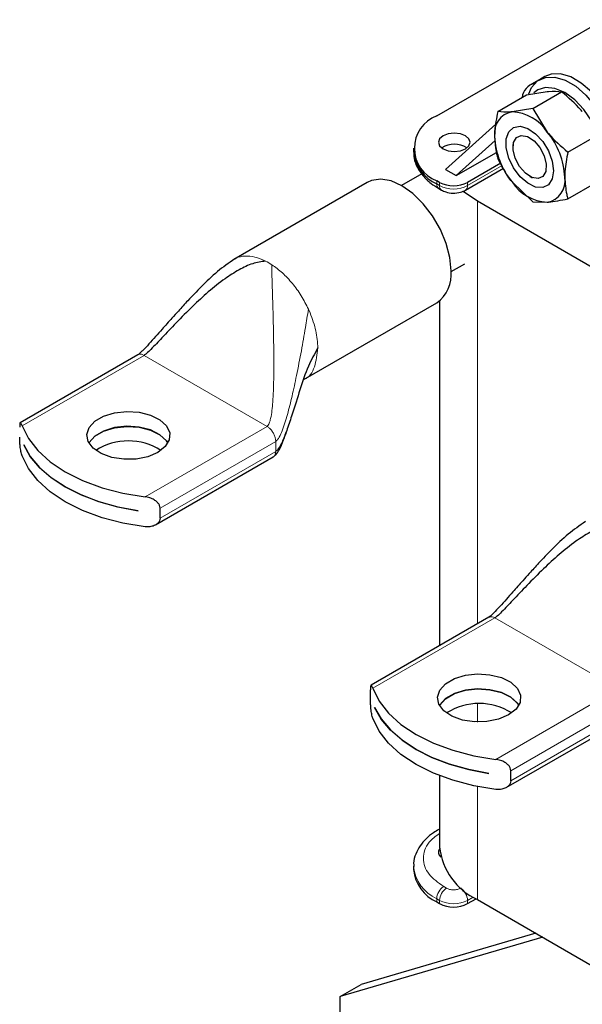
# Model space of a CAD drawing. Header units: millimetres. Extents: x 5 to 418, y 2 to 292.
# Tile 10 of 18: x 209 to 231, y 91 to 130. Entities that reach past the tile are written whole.
import ezdxf

# ---------------------------------------------------------------- set-up
doc = ezdxf.new("R2010")
doc.units = ezdxf.units.MM

msp = doc.modelspace()

# ---------------------------------------------------------------- linework, layer by layer
at = {"color": 7, "linetype": 'Continuous', "lineweight": 25}
for p, q in [((225.5209, 126.4746), (232.2384, 130.3526)), ((229.8125, 128.0237), (229.2748, 127.7133)), ((229.8855, 128.061), (229.6592, 127.9304)), ((229.1423, 127.321), (229.9757, 127.4571)), ((229.3949, 126.7769), (230.5565, 127.4474)), ((227.9807, 126.6504), (229.1423, 127.321)), ((229.3949, 126.7769), (228.5615, 126.6407)), ((229.3949, 126.7769), (229.9757, 125.8243)), ((227.9027, 126.1364), (225.8745, 124.3111)), ((227.8718, 125.4819), (226.2988, 124.0662)), ((230.8091, 125.0176), (231.9707, 125.6882)), ((224.5837, 125.1684), (224.5837, 125.0377)), ((226.2988, 124.0662), (227.9262, 125.0057)), ((228.5936, 125.3286), (228.5936, 125.2079)), ((225.8745, 124.3111), (226.2988, 124.0662)), ((226.6826, 123.483), (228.2171, 124.3688)), ((228.099, 124.5666), (226.7654, 123.7968)), ((224.9182, 124.1392), (224.1008, 123.6673)), ((225.6341, 123.7968), (225.5209, 123.8621)), ((229.2685, 124.0388), (229.373, 123.9784)), ((222.721, 123.7945), (217.3433, 120.69)), ((225.6038, 123.5483), (225.7169, 123.483)), ((226.5845, 123.4417), (227.1614, 123.0456)), ((229.3949, 123.0054), (228.5615, 123.8121)), ((230.8091, 123.1319), (231.9707, 123.8024)), ((227.1614, 123.0456), (236.7781, 117.4941)), ((229.3949, 123.0054), (229.9757, 122.9957)), ((226.1007, 120.2031), (226.6479, 120.5191)), ((220.143, 115.8401), (225.5207, 118.9446)), ((225.6384, 119.025), (225.6384, 105.1243)), ((213.4758, 116.8495), (208.7302, 114.1099)), ((208.8703, 113.2168), (208.8703, 113.22)), ((208.8703, 113.2168), (208.8715, 113.2174)), ((214.183, 109.9899), (218.9279, 112.7291)), ((213.4807, 110.5585), (213.4807, 110.5553)), ((214.3656, 110.2622), (214.3656, 110.665)), ((227.618, 106.2671), (222.8723, 103.5275)), ((222.8509, 102.9454), (222.8509, 103.3482)), ((223.0125, 102.6343), (223.0125, 102.6376)), ((223.0125, 102.6343), (223.0136, 102.635)), ((228.3251, 99.4075), (233.07, 102.1466)), ((228.5078, 99.6798), (228.5078, 100.0826)), ((225.6384, 99.8841), (225.6384, 97.014)), ((227.6228, 99.9761), (227.6228, 99.9728)), ((225.6384, 97.7395), (225.6038, 97.7195)), ((224.5837, 96.2302), (224.5837, 96.0995)), ((226.7654, 94.7279), (227.1054, 94.9242)), ((227.1614, 94.8913), (234.7803, 90.493)), ((225.5209, 94.7933), (225.6341, 94.7279)), ((229.7956, 93.3706), (221.6318, 90.9789)), ((229.5184, 93.5306), (222.4804, 91.4687)), ((221.6318, 90.9789), (222.4804, 91.4687)), ((221.6318, 90.3256), (221.6318, 90.9789))]:
    msp.add_line(p, q, dxfattribs=at)
at = {"color": 7, "linetype": 'Continuous', "lineweight": 18}
for p, q in [((226.7654, 123.6661), (228.157, 124.4695)), ((225.5209, 123.7315), (225.5209, 123.8621)), ((225.6341, 123.6661), (225.5209, 123.7315)), ((225.6341, 123.7968), (225.6341, 123.6661)), ((226.7654, 123.6661), (226.7654, 123.7968)), ((227.1614, 123.0456), (227.1614, 106.0035)), ((220.3486, 118.6864), (220.4132, 118.5399)), ((213.7217, 116.8246), (208.8046, 113.9861)), ((218.6809, 113.9618), (213.7217, 116.8246)), ((213.7638, 111.1232), (218.6809, 113.9618)), ((219.0297, 113.3576), (219.0071, 113.5132)), ((219.0297, 113.3576), (214.3656, 110.665)), ((219.0297, 112.9547), (219.0297, 113.3576)), ((219.0297, 112.9547), (214.3656, 110.2622)), ((227.8638, 106.2422), (222.9467, 103.4036)), ((232.823, 103.3793), (227.8638, 106.2422)), ((227.9059, 100.5407), (232.823, 103.3793)), ((227.1614, 102.7751), (227.1614, 102.0457)), ((233.1718, 102.7751), (228.5078, 100.0826)), ((233.1718, 102.3723), (228.5078, 99.6798)), ((227.1614, 99.4493), (227.1614, 94.8913)), ((225.6384, 97.7336), (225.6068, 97.7212)), ((225.9169, 95.3485), (225.8038, 95.4138)), ((226.4826, 95.3485), (226.5003, 95.3587)), ((225.5209, 94.9239), (225.6341, 94.8586)), ((225.5209, 94.7933), (225.5209, 94.9239)), ((225.6341, 94.8586), (225.6341, 94.7279)), ((226.9957, 94.9915), (226.7654, 94.8586)), ((226.7654, 94.8586), (226.7654, 94.7279))]:
    msp.add_line(p, q, dxfattribs=at)
at = {"color": 7, "linetype": 'Continuous', "lineweight": 25, "flags": 128}
for points in [[(229.2287, 127.3692), (229.3438, 127.6175), (229.5859, 127.8828), (229.9049, 128.025), (230.2822, 128.0358), (230.696, 127.9147), (231.1222, 127.6687), (231.5359, 127.3121), (231.9133, 126.8655), (232.2323, 126.3551), (232.4744, 125.8103), (232.6255, 125.2629), (232.6769, 124.7447)], [(232.9031, 124.8754), (232.8518, 125.3936), (232.7006, 125.9409), (232.4586, 126.4857), (232.1396, 126.9962), (231.7622, 127.4427), (231.3484, 127.7993), (230.9223, 128.0454), (230.5085, 128.1665), (230.1312, 128.1556), (229.8855, 128.061)], [(232.2243, 124.7447), (232.1718, 125.2358), (232.0178, 125.754), (231.7728, 126.2641), (231.4536, 126.7313), (231.0818, 127.1237), (230.6828, 127.4147), (230.2838, 127.5844), (229.9121, 127.6212), (229.5928, 127.5226), (229.4343, 127.3994)], [(230.2292, 124.2637), (230.1772, 123.9335), (230.0267, 123.6992), (229.794, 123.5862), (229.5044, 123.6067), (229.1893, 123.7585), (228.8827, 124.0251), (228.618, 124.3777), (228.4237, 124.778), (228.3211, 125.1826), (228.3211, 125.5478), (228.4237, 125.8339), (228.618, 126.01), (228.8827, 126.0569), (229.1893, 125.9696), (229.5044, 125.7575), (229.794, 125.4436), (230.0267, 125.0619), (230.1772, 124.6539), (230.2292, 124.2637)], [(226.6806, 125.152), (226.8193, 125.2719), (226.868, 125.4133), (226.8193, 125.5547), (226.6806, 125.6745), (226.473, 125.7546), (226.228, 125.7827), (225.9831, 125.7546), (225.7755, 125.6745), (225.6368, 125.5547), (225.588, 125.4133), (225.6368, 125.2719), (225.7755, 125.152), (225.9831, 125.0719), (226.228, 125.0438), (226.473, 125.0719), (226.6806, 125.152)], [(229.8532, 124.8705), (229.9378, 124.5336), (229.9206, 124.2401), (229.8041, 124.0345), (229.6061, 123.9483), (229.3567, 123.9945), (229.0939, 124.1662), (228.8577, 124.437), (228.684, 124.766), (228.5994, 125.1028), (228.6166, 125.3964), (228.7331, 125.6019), (228.9311, 125.6881), (229.1805, 125.6419), (229.4433, 125.4703), (229.6795, 125.1994), (229.8532, 124.8705)], [(226.1008, 120.2266), (226.0511, 120.764), (225.9047, 121.3318), (225.6688, 121.9014), (225.3553, 122.4444), (224.9799, 122.9335), (224.5614, 123.3442), (224.1209, 123.6559), (223.6803, 123.8529), (223.2618, 123.9254), (222.8864, 123.8697), (222.721, 123.7945)], [(214.2779, 112.9113), (213.875, 112.7397), (213.4023, 112.6442), (212.9019, 112.6334), (212.4182, 112.7082), (211.9942, 112.862), (211.6675, 113.0811), (211.4672, 113.3461), (211.4112, 113.6334), (211.5043, 113.9174), (211.7383, 114.173), (212.0924, 114.3774), (212.5351, 114.5125), (213.0272, 114.5663), (213.5248, 114.5339), (213.9838, 114.4183), (214.3634, 114.2297), (214.6298, 113.9849), (214.7594, 113.7057), (214.7407, 113.4168), (214.5753, 113.1439), (214.2779, 112.9113)], [(208.8046, 113.9861), (209.059, 113.4715), (209.4395, 112.9835), (209.9381, 112.5324), (210.5444, 112.1276), (211.2456, 111.7776), (212.0271, 111.4897), (212.8724, 111.2701), (213.7638, 111.1232)], [(214.6869, 113.2958), (214.6298, 113.3823), (214.3634, 113.6271), (213.9838, 113.8157), (213.5248, 113.9313), (213.0272, 113.9637), (212.5351, 113.9099), (212.0924, 113.7748), (211.7383, 113.5704), (211.5043, 113.3148), (211.4931, 113.2958)], [(211.4941, 113.2942), (211.5043, 113.3116), (211.7383, 113.5671), (212.0924, 113.7716), (212.5351, 113.9067), (213.0272, 113.9604), (213.5248, 113.928), (213.9838, 113.8124), (214.3634, 113.6239), (214.6298, 113.3791), (214.6859, 113.2942)], [(208.8703, 113.22), (209.1373, 112.7514), (209.51, 112.3076), (209.9819, 111.8963), (210.5444, 111.525), (211.1876, 111.2002), (211.9, 110.9278), (212.669, 110.7127), (213.4807, 110.5585)], [(213.4807, 110.5553), (212.669, 110.7094), (211.9, 110.9246), (211.1876, 111.197), (210.5444, 111.5217), (209.9819, 111.893), (209.51, 112.3043), (209.1373, 112.7482), (208.8703, 113.2168)], [(213.7638, 109.9147), (212.8724, 110.0616), (212.0271, 110.2812), (211.2456, 110.5691), (210.5444, 110.9191), (209.9381, 111.3239), (209.4395, 111.775), (209.059, 112.263), (208.8046, 112.7776)], [(228.4201, 102.3289), (228.0171, 102.1572), (227.5445, 102.0617), (227.044, 102.0509), (226.5603, 102.1257), (226.1363, 102.2795), (225.8096, 102.4987), (225.6094, 102.7636), (225.5533, 103.0509), (225.6464, 103.335), (225.8804, 103.5906), (226.2345, 103.795), (226.6773, 103.9301), (227.1693, 103.9838), (227.6669, 103.9514), (228.1259, 103.8358), (228.5055, 103.6473), (228.772, 103.4025), (228.9016, 103.1232), (228.8828, 102.8343), (228.7174, 102.5615), (228.4201, 102.3289)], [(222.9467, 103.4036), (223.2011, 102.889), (223.5816, 102.401), (224.0803, 101.9499), (224.6865, 101.5451), (225.3878, 101.1951), (226.1692, 100.9073), (227.0145, 100.6876), (227.9059, 100.5407)], [(225.6362, 102.7117), (225.6464, 102.7291), (225.8804, 102.9847), (226.2345, 103.1891), (226.6773, 103.3242), (227.1693, 103.3779), (227.6669, 103.3456), (228.1259, 103.23), (228.5055, 103.0414), (228.772, 102.7966), (228.8281, 102.7117)], [(228.829, 102.7133), (228.772, 102.7999), (228.5055, 103.0447), (228.1259, 103.2332), (227.6669, 103.3488), (227.1693, 103.3812), (226.6773, 103.3275), (226.2345, 103.1924), (225.8804, 102.9879), (225.6464, 102.7324), (225.6384, 102.7188)], [(223.0125, 102.6376), (223.2794, 102.169), (223.6522, 101.7251), (224.124, 101.3138), (224.6865, 100.9425), (225.3298, 100.6178), (226.0422, 100.3454), (226.8111, 100.1302), (227.6228, 99.9761)], [(227.6228, 99.9728), (226.8111, 100.1269), (226.0422, 100.3421), (225.3298, 100.6145), (224.6865, 100.9392), (224.124, 101.3106), (223.6522, 101.7218), (223.2794, 102.1657), (223.0125, 102.6343)], [(227.9059, 99.3323), (227.0145, 99.4791), (226.1692, 99.6988), (225.3878, 99.9866), (224.6865, 100.3366), (224.0803, 100.7414), (223.5816, 101.1926), (223.2011, 101.6805), (222.9467, 102.1951)]]:
    msp.add_lwpolyline(points, dxfattribs=at)
at = {"color": 7, "linetype": 'Continuous', "lineweight": 25}
for centre, radius, start, end in [((229.5967, 127.1583), 0.6354, 101.56886, 174.59947), ((228.7225, 125.776), 0.8795, 100.54678, 189.25188), ((228.4523, 124.8185), 1.8255, 33.43491, 86.57046), ((226.0167, 125.1684), 1.3972, 110.78342, 249.21658), ((227.6163, 123.8605), 3.0698, 2.63929, 39.77207), ((230.9209, 125.776), 3.0698, 182.63929, 219.77207), ((226.1851, 125.1974), 1.6094, 185.6948, 245.62534), ((226.228, 124.4299), 0.9069, 56.33248, 123.66752), ((229.8147, 123.8604), 0.8795, 280.54678, 9.25188), ((226.1998, 124.8886), 1.2296, 242.60967, 297.39033), ((230.0849, 124.818), 1.8255, 213.43491, 266.57046), ((224.7329, 120.0732), 1.3764, 304.91595, 6.39623), ((213.09, 110.927), 2.4484, 57.53944, 122.46056), ((227.2321, 100.3446), 2.4484, 57.53944, 122.46056), ((225.8385, 96.7999), 0.2474, 143.497, 232.23469), ((228.2377, 97.2713), 2.612, 185.65338, 245.66676), ((226.1851, 96.2592), 1.6094, 185.6948, 245.62534), ((226.1998, 95.8197), 1.2296, 242.60967, 297.39033)]:
    msp.add_arc(centre, radius, start, end, dxfattribs=at)
at = {"color": 7, "linetype": 'Continuous', "lineweight": 18}
for centre, radius, start, end in [((225.7169, 123.7098), 0.1972, 173.70115, 234.98667), ((225.8243, 123.6419), 0.1918, 172.74121, 235.97315), ((226.1998, 124.7579), 1.2296, 242.60967, 297.39033), ((226.5652, 123.6464), 0.2012, 305.70095, 5.62013), ((217.4298, 118.2676), 2.6382, 56.88363, 63.12174), ((226.1869, 96.3919), 1.612, 185.99486, 245.59914), ((226.135, 94.896), 0.6147, 122.60548, 177.39452), ((226.2482, 94.8306), 0.6147, 122.60548, 177.39452), ((226.1514, 94.8306), 0.6147, 2.60548, 57.39452), ((226.1998, 95.9504), 1.2296, 242.60967, 297.39033)]:
    msp.add_arc(centre, radius, start, end, dxfattribs=at)
at = {"color": 7, "linetype": 'Continuous', "lineweight": 25}
msp.add_ellipse((231.2278, 126.9933), major_axis=(1.4228, -1.0238), ratio=0.1110742, start_param=3.0188478, end_param=3.0915605, dxfattribs=at)
for points, knots in [([(229.9757, 127.4571), (229.9923, 127.4586), (230.2293, 127.4789), (230.3989, 127.4626), (230.5565, 127.4474)], [0, 0, 0, 0, 0.0702006, 1, 1, 1, 1]), ([(231.3899, 126.6407), (231.373, 126.6615), (231.1325, 126.9575), (230.834, 127.2114), (230.5565, 127.4474)], [0, 0, 0, 0, 0.0702006, 1, 1, 1, 1]), ([(227.9807, 126.6504), (227.9297, 126.3861), (227.8623, 126.0362), (227.8559, 125.7135), (227.8544, 125.6346)], [0, 0, 0, 0, 0.7556342, 1, 1, 1, 1]), ([(228.5615, 126.6407), (228.5449, 126.6393), (228.3079, 126.619), (228.1383, 126.6353), (227.9807, 126.6504)], [0, 0, 0, 0, 0.0702006, 1, 1, 1, 1]), ([(229.9757, 125.8243), (229.9926, 125.8035), (230.2332, 125.5075), (230.5316, 125.2536), (230.8091, 125.0176)], [0, 0, 0, 0, 0.0702006, 1, 1, 1, 1]), ([(227.8544, 125.6346), (227.8697, 125.3967), (227.8895, 125.0888), (227.9638, 124.8246), (227.9807, 124.7647)], [0, 0, 0, 0, 0.7730974, 1, 1, 1, 1]), ([(224.5966, 125.044), (224.5964, 124.9531), (224.5962, 124.7309), (224.7288, 124.39), (224.9619, 124.0478), (225.258, 123.7638), (225.4999, 123.6169), (225.608, 123.5513)], [0, 0, 0, 0, 0.1530094, 0.3739744, 0.5982699, 0.820568, 1, 1, 1, 1]), ([(230.8091, 125.0176), (230.7582, 124.7532), (230.6907, 124.4034), (230.6844, 124.0807), (230.6828, 124.0018)], [0, 0, 0, 0, 0.7556342, 1, 1, 1, 1]), ([(228.5615, 123.8121), (228.5449, 123.8331), (228.3079, 124.1311), (228.1383, 124.4594), (227.9807, 124.7647)], [0, 0, 0, 0, 0.0702006, 1, 1, 1, 1]), ([(230.6828, 124.0018), (230.6981, 123.7638), (230.7179, 123.456), (230.7923, 123.1918), (230.8091, 123.1319)], [0, 0, 0, 0, 0.7730974, 1, 1, 1, 1]), ([(225.7169, 123.483), (225.772, 123.4561), (225.9122, 123.3875), (226.1806, 123.3494), (226.4634, 123.3787), (226.6178, 123.4522), (226.6826, 123.483)], [0, 0, 0, 0, 0.1878046, 0.477884, 0.7807662, 1, 1, 1, 1]), ([(229.9757, 122.9957), (229.9926, 122.9973), (230.2332, 123.0197), (230.5316, 123.0778), (230.8091, 123.1319)], [0, 0, 0, 0, 0.0702006, 1, 1, 1, 1]), ([(217.3769, 120.7092), (217.1396, 120.5449), (216.6488, 120.2051), (216.0497, 119.6138), (215.5321, 119.0793), (215.1446, 118.6561), (214.7991, 118.2718), (214.4071, 117.8288), (214.0208, 117.3903), (213.7193, 117.0643), (213.5785, 116.9288), (213.5126, 116.8735), (213.4864, 116.8566), (213.4739, 116.8485)], [0, 0, 0, 0, 0.153437, 0.3173855, 0.4589701, 0.5630323, 0.634138, 0.7440889, 0.8876238, 0.9530785, 0.9790539, 0.9900163, 1, 1, 1, 1]), ([(218.6225, 120.6208), (218.4463, 120.5947), (218.0614, 120.5377), (217.5212, 120.2657), (216.6801, 119.7227), (215.8565, 118.9841), (215.0398, 118.1635), (214.4895, 117.5806), (214.0989, 117.1634), (213.8642, 116.9348), (213.768, 116.8545), (213.7362, 116.834), (213.7217, 116.8246)], [0, 0, 0, 0, 0.0781873, 0.1708317, 0.2772004, 0.5569125, 0.7122597, 0.8466211, 0.9455832, 0.9812747, 0.9914567, 1, 1, 1, 1]), ([(220.7267, 117.1242), (220.5944, 116.882), (220.2985, 116.3405), (220.0025, 115.4257), (219.7349, 114.5763), (219.5112, 113.8853), (219.3545, 113.4594), (219.2235, 113.1912), (219.1349, 113.0409), (219.0617, 112.9809), (219.0297, 112.9547)], [0, 0, 0, 0, 0.1775569, 0.3969028, 0.6246769, 0.7625658, 0.8789782, 0.9284314, 0.9687538, 1, 1, 1, 1]), ([(208.8046, 113.9861), (208.7884, 114.0266), (208.7569, 114.1057), (208.729, 114.1217), (208.7145, 114.0745), (208.7093, 114.0039), (208.7089, 113.9491), (208.7088, 113.9307)], [0, 0, 0, 0, 0.2906328, 0.566936, 0.7571516, 0.918378, 1, 1, 1, 1]), ([(208.8046, 112.7776), (208.7964, 112.8027), (208.7797, 112.8537), (208.7589, 112.9488), (208.7414, 113.0547), (208.7259, 113.182), (208.7145, 113.3249), (208.7093, 113.4487), (208.7089, 113.5079), (208.7088, 113.5279)], [0, 0, 0, 0, 0.143241, 0.2910892, 0.4271449, 0.567958, 0.7577247, 0.9185706, 1, 1, 1, 1]), ([(218.9271, 112.7287), (218.9654, 112.7577), (219.0739, 112.8401), (219.1892, 113.0479), (219.3297, 113.3522), (219.4041, 113.5894), (219.4482, 113.7299)], [0, 0, 0, 0, 0.1189049, 0.3372332, 0.6074381, 1, 1, 1, 1]), ([(214.3656, 110.665), (214.3605, 110.7038), (214.3504, 110.7812), (214.2743, 110.8897), (214.1589, 110.9884), (213.9941, 111.0734), (213.853, 111.1116), (213.7726, 111.122), (213.7638, 111.1232)], [0, 0, 0, 0, 0.1627954, 0.3249856, 0.5011045, 0.7147544, 0.9685923, 1, 1, 1, 1]), ([(214.3656, 110.2622), (214.3605, 110.2241), (214.3504, 110.148), (214.2743, 110.0497), (214.1589, 109.9687), (213.9941, 109.913), (213.853, 109.905), (213.7726, 109.9137), (213.7638, 109.9147)], [0, 0, 0, 0, 0.1627954, 0.3249856, 0.5011045, 0.7147544, 0.9685923, 1, 1, 1, 1]), ([(231.519, 110.1267), (231.2817, 109.9625), (230.791, 109.6227), (230.1919, 109.0313), (229.6743, 108.4968), (229.2867, 108.0737), (228.9413, 107.6893), (228.5492, 107.2463), (228.1629, 106.8078), (227.8614, 106.4818), (227.7206, 106.3464), (227.6547, 106.291), (227.6285, 106.2741), (227.616, 106.2661)], [0, 0, 0, 0, 0.153437, 0.3173855, 0.4589701, 0.5630323, 0.634138, 0.7440889, 0.8876238, 0.9530785, 0.9790539, 0.9900163, 1, 1, 1, 1]), ([(232.7647, 110.0383), (232.5885, 110.0122), (232.2035, 109.9552), (231.6633, 109.6833), (230.8222, 109.1403), (229.9986, 108.4016), (229.182, 107.581), (228.6316, 106.9981), (228.241, 106.5809), (228.0063, 106.3523), (227.9101, 106.272), (227.8783, 106.2515), (227.8638, 106.2422)], [0, 0, 0, 0, 0.0781873, 0.1708317, 0.2772004, 0.5569125, 0.7122597, 0.8466211, 0.9455832, 0.9812747, 0.9914567, 1, 1, 1, 1]), ([(222.9467, 103.4036), (222.9306, 103.4442), (222.899, 103.5233), (222.8712, 103.5392), (222.8566, 103.492), (222.8515, 103.4215), (222.851, 103.3666), (222.8509, 103.3482)], [0, 0, 0, 0, 0.2906328, 0.566936, 0.7571516, 0.918378, 1, 1, 1, 1]), ([(222.9467, 102.1951), (222.9385, 102.2202), (222.9219, 102.2712), (222.901, 102.3664), (222.8835, 102.4722), (222.868, 102.5995), (222.8566, 102.7425), (222.8515, 102.8662), (222.851, 102.9255), (222.8509, 102.9454)], [0, 0, 0, 0, 0.143241, 0.2910892, 0.4271449, 0.567958, 0.7577247, 0.9185706, 1, 1, 1, 1]), ([(228.5078, 100.0826), (228.5027, 100.1213), (228.4925, 100.1987), (228.4164, 100.3073), (228.301, 100.4059), (228.1362, 100.4909), (227.9951, 100.5291), (227.9147, 100.5396), (227.9059, 100.5407)], [0, 0, 0, 0, 0.1627954, 0.3249856, 0.5011045, 0.7147544, 0.9685923, 1, 1, 1, 1]), ([(228.5078, 99.6798), (228.5027, 99.6416), (228.4925, 99.5656), (228.4164, 99.4673), (228.301, 99.3862), (228.1362, 99.3306), (227.9951, 99.3225), (227.9147, 99.3313), (227.9059, 99.3323)], [0, 0, 0, 0, 0.1627954, 0.3249856, 0.5011045, 0.7147544, 0.9685923, 1, 1, 1, 1]), ([(225.6094, 97.7156), (225.535, 97.6731), (225.3406, 97.562), (225.0817, 97.3404), (224.8345, 97.054), (224.6651, 96.7253), (224.5788, 96.4396), (224.5933, 96.2698), (224.5972, 96.2234)], [0, 0, 0, 0, 0.1202548, 0.3141096, 0.5115931, 0.7131247, 0.9216457, 1, 1, 1, 1])]:
    msp.add_open_spline(points, degree=3, knots=knots, dxfattribs=at)
at = {"color": 7, "linetype": 'Continuous', "lineweight": 18}
for points, knots in [([(217.382, 120.6996), (217.4002, 120.713), (217.5143, 120.7966), (217.7892, 120.8342), (218.1888, 120.8087), (218.4779, 120.6834), (218.6225, 120.6208)], [0, 0, 0, 0, 0.059555, 0.3730367, 0.6865183, 1, 1, 1, 1]), ([(218.6809, 113.9618), (218.6974, 113.9759), (218.7348, 114.008), (218.7847, 114.118), (218.8673, 114.4241), (218.922, 115.0227), (218.9553, 115.9027), (218.956, 116.9708), (218.9348, 118.1153), (218.9053, 119.1431), (218.8786, 119.9691), (218.8735, 120.3193), (218.8712, 120.4772)], [0, 0, 0, 0, 0.0110996, 0.0251122, 0.0544434, 0.1534189, 0.2877984, 0.4431666, 0.623911, 0.7927961, 0.9065374, 1, 1, 1, 1]), ([(219.0297, 113.3576), (219.0541, 113.3774), (219.1098, 113.4225), (219.1986, 113.57), (219.3459, 113.9025), (219.5136, 114.46), (219.6992, 115.2043), (219.8838, 116.0649), (220.0607, 116.9866), (220.2192, 117.8858), (220.3086, 118.4387), (220.3486, 118.6864)], [0, 0, 0, 0, 0.0195663, 0.0445543, 0.0957599, 0.2199213, 0.3573713, 0.5089345, 0.6926125, 0.8623075, 1, 1, 1, 1]), ([(220.7267, 117.1242), (220.6959, 116.86), (220.6342, 116.3315), (220.3774, 115.9133), (220.1605, 115.8609), (220.1455, 115.8572)], [0, 0, 0, 0, 0.4820749, 0.9641498, 1, 1, 1, 1]), ([(213.7217, 116.8246), (213.6867, 116.841), (213.6168, 116.8739), (213.5308, 116.8774), (213.4914, 116.853), (213.4764, 116.8437)], [0, 0, 0, 0, 0.3823627, 0.7647255, 1, 1, 1, 1]), ([(218.9275, 112.7289), (218.9275, 112.7289), (218.9652, 112.7362), (219.0118, 112.8104), (219.0237, 112.9066), (219.0297, 112.9547)], [0, 0, 0, 0, 0.00010213, 0.50005106, 1, 1, 1, 1]), ([(227.8638, 106.2422), (227.8289, 106.2586), (227.7589, 106.2914), (227.673, 106.2949), (227.6335, 106.2705), (227.6185, 106.2612)], [0, 0, 0, 0, 0.3823627, 0.7647255, 1, 1, 1, 1]), ([(225.6384, 97.5592), (225.4803, 97.4442), (225.2038, 97.243), (225.0261, 96.8869), (224.9626, 96.5569), (225.0247, 96.2261), (225.2387, 95.8175), (225.5811, 95.5729), (225.8038, 95.4138)], [0, 0, 0, 0, 0.1847064, 0.3228899, 0.4640057, 0.6051216, 0.743305, 1, 1, 1, 1]), ([(225.9169, 95.3485), (225.9563, 95.3301), (226.017, 95.3018), (226.1182, 95.2841), (226.1997, 95.2792), (226.2813, 95.2841), (226.3824, 95.3018), (226.4432, 95.3301), (226.4826, 95.3485)], [0, 0, 0, 0, 0.239443, 0.3695502, 0.4999998, 0.6301073, 0.760557, 1, 1, 1, 1])]:
    msp.add_open_spline(points, degree=3, knots=knots, dxfattribs=at)
for points in [[(218.8712, 120.4772), (219.0155, 120.3728), (219.3042, 120.1639), (219.7074, 119.7303), (220.0703, 119.2353), (220.2558, 118.8693), (220.3486, 118.6864)], [(220.4132, 118.5399), (220.5039, 118.2948), (220.6851, 117.8046), (220.7129, 117.351), (220.7267, 117.1242)], [(219.0071, 113.5132), (218.9918, 113.5588), (218.9611, 113.6499), (218.8818, 113.7789), (218.7864, 113.8902), (218.716, 113.9379), (218.6809, 113.9618)]]:
    msp.add_open_spline(points, degree=3, dxfattribs=at)

doc.saveas('drawing.dxf')
